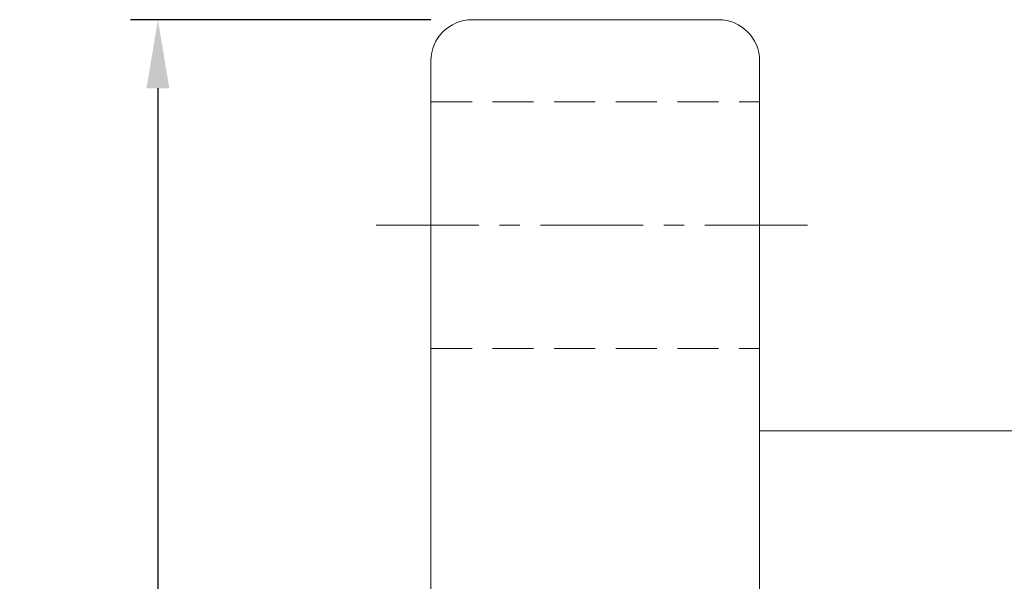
# Model space of a CAD drawing. Extents: x 37 to 231, y 57 to 181.
# Tile 26 of 51: x 160 to 195, y 134 to 154. Entities that reach past the tile are written whole.
import ezdxf

# ---------------------------------------------------------------- set-up
doc = ezdxf.new("R2010")
doc.units = 0
doc.header["$LTSCALE"] = 3
doc.header["$MEASUREMENT"] = 0
doc.linetypes.add('CENTER', pattern=[2, 1.25, -0.25, 0.25, -0.25])
doc.linetypes.add('DASHED', pattern=[0.75, 0.5, -0.25])
for name, color, linetype in [('CL', 1, 'CENTER'), ('DIM', 4, 'Continuous'), ('HID', 2, 'DASHED'), ('OUT', 3, 'Continuous')]:
    doc.layers.add(name, color=color, linetype=linetype)
doc.styles.add('DIM-7', font='SIMPLEX.shx', dxfattribs={"width": 0.7, "bigfont": 'chineset.shx'})
doc.dimstyles.new('CNS', dxfattribs={"dimtxt": 3.5, "dimasz": 2.5, "dimexe": 1, "dimexo": 1.5, "dimgap": 0.09, "dimtad": 0, "dimdsep": 46, "dimtxsty": 'DIM-7', "dimcen": 0.09, "dimclrd": 1, "dimclre": 1, "dimclrt": 4, "dimadec": 0, "dimazin": 0, "dimtfac": 1, "dimtix": 1, "dimtmove": 2, "dimatfit": 3, "dimfxl": 1, "dimtvp": 0.971429, "dimtolj": 1, "dimarcsym": 0})

# ---------------------------------------------------------------- blocks, each defined once
blk = doc.blocks.new('*D1')
at = {"layer": 'DEFPOINTS', "color": 0, "linetype": 'Continuous', "lineweight": 0, "transparency": 16777216}
for p in [(176.056, 154.186), (164.586, 74.186), (176.056, 74.186)]:
    blk.add_point(p, dxfattribs=at)
at = {"layer": 'DIM', "color": 4, "linetype": 'Continuous', "lineweight": -2, "transparency": 16777216}
for p, q in [((174.556, 154.186), (163.586, 154.186)), ((164.586, 151.686), (164.586, 76.686)), ((174.556, 74.186), (163.586, 74.186))]:
    blk.add_line(p, q, dxfattribs=at)
at = {"layer": 'DIM', "color": 4, "linetype": 'Continuous', "lineweight": 0, "transparency": 16777216}
for points in [[(164.169, 151.686), (165.002, 151.686), (164.586, 154.186)], [(164.169, 76.686), (165.002, 76.686), (164.586, 74.186)]]:
    blk.add_solid(points, dxfattribs=at)
at = {"layer": 'DIM', "color": 4, "linetype": 'Continuous', "lineweight": 0, "transparency": 16777216, "insert": (161.836, 114.186), "char_height": 3.5, "attachment_point": 5, "rotation": 90, "style": 'DIM-7'}
blk.add_mtext('\\A1;%%C80', dxfattribs=at)

msp = doc.modelspace()

# ---------------------------------------------------------------- linework, layer by layer
at = {"layer": 'CL', "color": 7, "lineweight": 0}
msp.add_line((172.556, 146.686), (188.556, 146.686), dxfattribs=at)
at = {"layer": 'HID', "color": 7, "lineweight": 0}
for p, q in [((174.556, 151.186), (186.556, 151.186)), ((174.556, 142.186), (186.556, 142.186))]:
    msp.add_line(p, q, dxfattribs=at)
at = {"layer": 'OUT', "color": 7, "linetype": 'Continuous', "lineweight": 0}
for p, q in [((176.056, 154.186), (185.056, 154.186)), ((174.556, 152.686), (174.556, 75.686)), ((186.556, 152.686), (186.556, 75.686)), ((186.556, 139.186), (217.056, 139.186))]:
    msp.add_line(p, q, dxfattribs=at)
for centre, start, end in [((176.056, 152.686), 90, 180), ((185.056, 152.686), 0, 90)]:
    msp.add_arc(centre, 1.5, start, end, dxfattribs=at)

# ---------------------------------------------------------------- dimensions: what is measured, and where the dimension line sits
at = {"layer": 'DIM', "color": 7, "linetype": 'Continuous', "lineweight": 0}
dim = msp.add_linear_dim(base=(164.586, 74.186), p1=(176.056, 154.186), p2=(176.056, 74.186), angle=90, text='%%C<>', dimstyle='CNS', override={"dimgap": 1, "dimtad": 1, "dimclrd": 4, "dimclre": 4, "dimtmove": 0}, dxfattribs=at)
dim.commit()
dim.dimension.update_dxf_attribs({"geometry": '*D1', "text_midpoint": (161.836, 114.186)})

doc.saveas('drawing.dxf')
